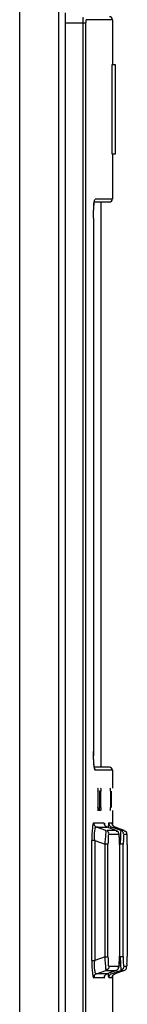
# Model space of a CAD drawing. Header units: inches. Extents: x 0 to 117, y 0 to 83.
# Tile 23 of 69: x 57.5 to 57.784, y 47.725 to 50.331. Entities that reach past the tile are written whole.
import ezdxf

# ---------------------------------------------------------------- set-up
doc = ezdxf.new("R2010")
doc.units = ezdxf.units.IN
doc.header["$LTSCALE"] = 6.431102
doc.header["$MEASUREMENT"] = 0
doc.layers.get('0').update_dxf_attribs({"linetype": 'CONTINUOUS'})

msp = doc.modelspace()

# ---------------------------------------------------------------- linework, layer by layer
at = {"color": 7, "linetype": 'CONTINUOUS'}
for p, q in [((57.4999, 28.1328), (57.4999, 52.5887)), ((57.6032, 28.1247), (57.6032, 52.5887)), ((57.6196, 50.3492), (57.6196, 45.2696)), ((57.6196, 50.3231), (57.6749, 50.3231)), ((57.6671, 45.3113), (57.6671, 50.3231)), ((57.6749, 45.3113), (57.6749, 50.3231)), ((57.7445, 50.331), (57.6758, 50.331)), ((57.7445, 50.331), (57.7445, 50.2119)), ((57.7428, 50.2119), (57.7428, 49.9757)), ((57.7528, 50.2119), (57.7428, 50.2119)), ((57.7528, 49.9757), (57.7528, 50.2119)), ((57.7428, 49.9757), (57.7528, 49.9757)), ((57.7445, 49.9757), (57.7445, 49.8566)), ((57.6975, 49.8487), (57.7361, 49.8487)), ((57.6994, 49.8566), (57.744, 49.8566)), ((57.715, 48.3527), (57.715, 49.8487)), ((57.6946, 49.8054), (57.6946, 48.3949)), ((57.6946, 49.8054), (57.6946, 49.8054)), ((57.6946, 48.396), (57.6946, 48.396)), ((57.7367, 48.3527), (57.6978, 48.3527)), ((57.7445, 48.3448), (57.6994, 48.3448)), ((57.7445, 48.3448), (57.7445, 48.2976)), ((57.7065, 48.2897), (57.7065, 48.2464)), ((57.7103, 48.2897), (57.7103, 48.2464)), ((57.7142, 48.2897), (57.7103, 48.2897)), ((57.7129, 48.2976), (57.7136, 48.2976)), ((57.7142, 48.2464), (57.7142, 48.2897)), ((57.7394, 48.2897), (57.7394, 48.2464)), ((57.742, 48.2464), (57.742, 48.2897)), ((57.7136, 48.2385), (57.7079, 48.2385)), ((57.7103, 48.2464), (57.7142, 48.2464)), ((57.7445, 48.2385), (57.7445, 48.2011)), ((57.6952, 48.2054), (57.723, 48.2054)), ((57.7348, 48.2054), (57.7435, 48.2054)), ((57.7277, 48.1856), (57.7029, 48.1943)), ((57.7067, 48.1943), (57.7029, 48.1943)), ((57.7067, 48.1943), (57.7285, 48.1943)), ((57.7285, 48.1943), (57.7307, 48.1943)), ((57.7307, 48.1943), (57.7307, 48.1943)), ((57.7543, 48.1856), (57.7308, 48.1943)), ((57.7541, 48.1856), (57.7308, 48.1856)), ((57.7557, 48.1896), (57.7425, 48.1943)), ((57.751, 48.1943), (57.7507, 48.1943)), ((57.7518, 48.1943), (57.751, 48.1943)), ((57.7517, 48.1943), (57.7518, 48.1943)), ((57.7755, 48.1857), (57.7518, 48.1943)), ((57.7518, 48.1943), (57.7568, 48.1925)), ((57.7541, 48.1856), (57.7542, 48.1856)), ((57.7542, 48.1856), (57.7542, 48.1856)), ((57.7668, 48.1856), (57.7557, 48.1896)), ((57.7568, 48.1925), (57.7755, 48.1857)), ((57.7755, 48.1857), (57.7682, 48.1857)), ((57.7755, 48.1857), (57.7755, 48.1857)), ((57.6905, 47.8416), (57.6905, 48.159)), ((57.6982, 48.159), (57.6905, 48.159)), ((57.6982, 48.159), (57.6982, 47.8416)), ((57.6982, 48.159), (57.7252, 48.1495)), ((57.7618, 48.1745), (57.7354, 48.1745)), ((57.7833, 48.1746), (57.7745, 48.1746)), ((57.7252, 47.8511), (57.7252, 48.1495)), ((57.733, 48.1495), (57.7252, 48.1495)), ((57.733, 47.8511), (57.733, 48.1495)), ((57.7635, 48.1504), (57.7635, 47.8526)), ((57.7635, 48.1481), (57.7635, 48.1481)), ((57.7734, 48.1491), (57.7657, 48.1491)), ((57.7734, 47.8516), (57.7734, 48.1491)), ((57.7835, 48.1486), (57.7835, 47.8521)), ((57.6905, 47.8416), (57.6982, 47.8416)), ((57.7252, 47.8511), (57.6982, 47.8416)), ((57.7252, 47.8511), (57.733, 47.8511)), ((57.7635, 47.8526), (57.7635, 47.8526)), ((57.7657, 47.8516), (57.7734, 47.8516)), ((57.7662, 47.8453), (57.7657, 47.8516)), ((57.7835, 47.8474), (57.7835, 47.8521)), ((57.7835, 47.8431), (57.7835, 47.8474)), ((57.7029, 47.8063), (57.7277, 47.815)), ((57.7277, 47.815), (57.7517, 47.815)), ((57.7543, 47.815), (57.7308, 47.8063)), ((57.7354, 47.8261), (57.7618, 47.8261)), ((57.7541, 47.815), (57.7389, 47.8093)), ((57.7517, 47.815), (57.7541, 47.815)), ((57.7755, 47.815), (57.7518, 47.8063)), ((57.7542, 47.815), (57.7541, 47.815)), ((57.7542, 47.815), (57.7542, 47.815)), ((57.7556, 47.811), (57.7668, 47.815)), ((57.7755, 47.815), (57.7567, 47.8081)), ((57.7668, 47.815), (57.775, 47.815)), ((57.7745, 47.8261), (57.7828, 47.8261)), ((57.7755, 47.815), (57.7755, 47.815)), ((57.723, 47.7952), (57.6952, 47.7952)), ((57.7107, 47.8063), (57.7029, 47.8063)), ((57.7133, 47.8063), (57.7107, 47.8063)), ((57.7248, 47.8063), (57.7133, 47.8063)), ((57.7307, 47.8063), (57.7248, 47.8063)), ((57.7389, 47.8093), (57.7307, 47.8063)), ((57.7307, 47.8063), (57.7307, 47.8063)), ((57.744, 47.7952), (57.7348, 47.7952)), ((57.7425, 47.8063), (57.7556, 47.811)), ((57.744, 47.7952), (57.7441, 47.7963)), ((57.7445, 47.7987), (57.7445, 47.6007)), ((57.7508, 47.8063), (57.7516, 47.8063)), ((57.7516, 47.8063), (57.7518, 47.8063)), ((57.7567, 47.8081), (57.7518, 47.8063)), ((57.7518, 47.8063), (57.7517, 47.8063))]:
    msp.add_line(p, q, dxfattribs=at)
for points in [[(57.6946, 49.8054), (57.6946, 49.8088), (57.6947, 49.8124), (57.6947, 49.8159), (57.6948, 49.8193), (57.6949, 49.8226), (57.695, 49.8257), (57.6952, 49.8288), (57.6953, 49.8317), (57.6955, 49.8344), (57.6957, 49.837), (57.6959, 49.8394), (57.6961, 49.8416), (57.6963, 49.8436), (57.6965, 49.8455), (57.6967, 49.8471), (57.697, 49.8486), (57.6972, 49.8498), (57.6974, 49.8508), (57.6975, 49.8515)], [(57.6949, 48.3807), (57.6948, 48.3841), (57.6947, 48.3876), (57.6947, 48.3912), (57.6946, 48.3949)], [(57.6951, 48.3743), (57.695, 48.3774), (57.6949, 48.3807)], [(57.6978, 48.3491), (57.6978, 48.3491), (57.6977, 48.3493), (57.6975, 48.35), (57.6973, 48.3509), (57.6971, 48.352), (57.6969, 48.3534), (57.6966, 48.3549), (57.6964, 48.3567), (57.6962, 48.3587), (57.696, 48.3608), (57.6958, 48.3632), (57.6956, 48.3657), (57.6954, 48.3684), (57.6952, 48.3712), (57.6951, 48.3743)], [(57.6952, 48.2054), (57.6952, 48.2048), (57.6952, 48.2041), (57.6953, 48.2035), (57.6954, 48.2029), (57.6956, 48.2022), (57.6958, 48.2016), (57.696, 48.201), (57.6963, 48.2004), (57.6966, 48.1998)], [(57.7348, 48.2054), (57.7348, 48.2045), (57.7349, 48.2036), (57.7351, 48.2027), (57.7354, 48.2018), (57.7357, 48.2009), (57.7361, 48.2001), (57.7365, 48.1993), (57.737, 48.1985), (57.7376, 48.1978)], [(57.7441, 48.2042), (57.7441, 48.2042), (57.7441, 48.2041)], [(57.7461, 48.1988), (57.7453, 48.2), (57.7448, 48.2013), (57.7444, 48.2023), (57.7442, 48.2031), (57.7441, 48.2037), (57.7441, 48.204)], [(57.6966, 48.1998), (57.697, 48.199), (57.6976, 48.1982), (57.6982, 48.1975), (57.6989, 48.1968), (57.6996, 48.1962), (57.7004, 48.1956), (57.7012, 48.1951), (57.702, 48.1947), (57.7029, 48.1943)], [(57.7307, 48.1943), (57.7288, 48.1953), (57.727, 48.1966), (57.7258, 48.1979), (57.7249, 48.1992), (57.7244, 48.2002), (57.7241, 48.2009), (57.7241, 48.2011)], [(57.7376, 48.1978), (57.7381, 48.1973), (57.7385, 48.1968), (57.739, 48.1963), (57.7396, 48.1959), (57.7401, 48.1955), (57.7407, 48.1952), (57.7413, 48.1949), (57.7419, 48.1946), (57.7425, 48.1943)], [(57.7518, 48.1943), (57.751, 48.1946), (57.7495, 48.1955), (57.7481, 48.1965), (57.747, 48.1976), (57.7461, 48.1988)], [(57.7635, 48.1504), (57.7634, 48.1534), (57.7634, 48.1563), (57.7633, 48.1591), (57.7633, 48.1617), (57.7632, 48.1641), (57.7631, 48.1664), (57.7629, 48.1684), (57.7628, 48.1702), (57.7627, 48.1719), (57.7625, 48.1733), (57.7623, 48.1747), (57.7621, 48.176), (57.7617, 48.1773), (57.7613, 48.1787), (57.7605, 48.1802), (57.7594, 48.1819), (57.7578, 48.1835), (57.7557, 48.1849), (57.7542, 48.1856)], [(57.7599, 47.8194), (57.761, 47.8213), (57.7617, 47.8231), (57.7621, 47.8246), (57.7623, 47.826), (57.7625, 47.8276), (57.7627, 47.8294), (57.7629, 47.8314), (57.763, 47.8336), (57.7632, 47.8362), (57.7633, 47.839), (57.7634, 47.842)], [(57.7634, 47.842), (57.7634, 47.8452), (57.7635, 47.8486), (57.7635, 47.8522)], [(57.7542, 47.815), (57.7561, 47.8159), (57.7582, 47.8175), (57.7599, 47.8194)], [(57.723, 47.7952), (57.723, 47.796), (57.7231, 47.7967), (57.7232, 47.7975), (57.7234, 47.7983), (57.7236, 47.799), (57.7239, 47.7997), (57.7242, 47.8005), (57.7246, 47.8011), (57.725, 47.8018)], [(57.7244, 47.8013), (57.7242, 47.8005), (57.7241, 47.7999), (57.7241, 47.7995), (57.7241, 47.7995), (57.7242, 47.7999), (57.7246, 47.8009), (57.7254, 47.8022)], [(57.725, 47.8018), (57.7255, 47.8025), (57.726, 47.8031), (57.7266, 47.8037), (57.7272, 47.8042), (57.7278, 47.8047), (57.7285, 47.8052), (57.7292, 47.8056), (57.73, 47.806), (57.7307, 47.8063)], [(57.7266, 47.8036), (57.7284, 47.8051), (57.7307, 47.8063)], [(57.7441, 47.7965), (57.7441, 47.7965), (57.7441, 47.7964), (57.7441, 47.7966), (57.7441, 47.7969), (57.7442, 47.7974), (57.7444, 47.7982), (57.7447, 47.7991), (57.7452, 47.8003), (57.7458, 47.8015), (57.7466, 47.8026), (57.7476, 47.8037), (57.7483, 47.8043)], [(57.7483, 47.8043), (57.7487, 47.8046), (57.749, 47.8049), (57.7494, 47.8051), (57.7498, 47.8053), (57.7502, 47.8056), (57.7505, 47.8058), (57.7509, 47.806), (57.7514, 47.8061)]]:
    msp.add_lwpolyline(points, dxfattribs=at)
for centre, radius, start, end in [((57.7367, 50.331), 0.00787, 0, 90), ((57.7367, 49.8566), 0.00787, 270.0001, 360), ((58.2663, 48.3966), 0.5717, 180.064, 180.7474), ((58.2265, 48.3961), 0.5319, 180.744, 181.4447), ((57.6915, 48.3448), 0.0079, 359.9696, 39.5377), ((57.7367, 48.3448), 0.00787, 0, 89.9999), ((58.3317, 48.1495), 0.5582, 179.1534, 179.5829), ((58.3927, 48.149), 0.6192, 179.5793, 179.9984), ((57.2664, 47.8529), 0.497, 359.411, 359.9616), ((57.3346, 47.8522), 0.4289, 358.8284, 359.4155), ((56.6659, 47.7599), 1.1036, 4.1252, 4.4394)]:
    msp.add_arc(centre, radius, start, end, dxfattribs=at)
for points, knots in [([(57.6671, 50.3231), (57.6671, 50.325), (57.6672, 50.3295), (57.6669, 50.3329), (57.6676, 50.3376), (57.6677, 50.3355), (57.6678, 50.3348)], [0, 0, 0, 0, 0.355993, 0.810344, 0.875006, 1, 1, 1, 1]), ([(57.6749, 50.3231), (57.6749, 50.3249), (57.6755, 50.3267), (57.6749, 50.331), (57.6758, 50.331)], [0, 0, 0, 0, 0.671766, 1, 1, 1, 1]), ([(57.6946, 49.8054), (57.6946, 49.8167), (57.6963, 49.8329), (57.6956, 49.8513), (57.6987, 49.8561)], [0, 0, 0, 0, 0.662187, 1, 1, 1, 1]), ([(57.6994, 48.3448), (57.6983, 48.3449), (57.6975, 48.3498), (57.6953, 48.3608), (57.695, 48.3735), (57.6948, 48.3827)], [0, 0, 0, 0, 0.080849, 0.286908, 1, 1, 1, 1]), ([(57.7065, 48.2897), (57.7065, 48.2915), (57.7072, 48.2932), (57.7063, 48.2976), (57.7071, 48.2976)], [0, 0, 0, 0, 0.673997, 1, 1, 1, 1]), ([(57.7136, 48.2976), (57.7145, 48.2976), (57.7135, 48.2932), (57.7142, 48.2915), (57.7142, 48.2897)], [0, 0, 0, 0, 0.325495, 1, 1, 1, 1]), ([(57.7394, 48.2897), (57.7394, 48.2915), (57.7402, 48.2932), (57.7388, 48.2976), (57.7396, 48.2976)], [0, 0, 0, 0, 0.676405, 1, 1, 1, 1]), ([(57.7071, 48.2385), (57.7063, 48.2385), (57.7072, 48.2428), (57.7065, 48.2446), (57.7065, 48.2464)], [0, 0, 0, 0, 0.326003, 1, 1, 1, 1]), ([(57.7103, 48.2464), (57.7103, 48.2446), (57.7096, 48.2428), (57.7105, 48.2385), (57.7097, 48.2385)], [0, 0, 0, 0, 0.674503, 1, 1, 1, 1]), ([(57.7142, 48.2464), (57.7142, 48.2446), (57.7135, 48.2428), (57.7145, 48.2385), (57.7136, 48.2385)], [0, 0, 0, 0, 0.674505, 1, 1, 1, 1]), ([(57.7396, 48.2385), (57.7388, 48.2385), (57.7402, 48.2429), (57.7394, 48.2446), (57.7394, 48.2464)], [0, 0, 0, 0, 0.323595, 1, 1, 1, 1]), ([(57.6952, 48.2054), (57.694, 48.2049), (57.6928, 48.1998), (57.6907, 48.1853), (57.6905, 48.1702), (57.6905, 48.159)], [0, 0, 0, 0, 0.079116, 0.285069, 1, 1, 1, 1]), ([(57.7245, 48.1991), (57.7244, 48.2003), (57.7241, 48.2021), (57.7238, 48.204), (57.7235, 48.2046)], [0, 0, 0, 0, 0.614086, 1, 1, 1, 1]), ([(57.7243, 48.1991), (57.724, 48.1998), (57.7238, 48.2015), (57.7246, 48.2031), (57.7252, 48.2038)], [0, 0, 0, 0, 0.445628, 1, 1, 1, 1]), ([(57.7348, 48.2054), (57.7338, 48.2054), (57.7345, 48.1991), (57.7335, 48.1964), (57.7334, 48.1934)], [0, 0, 0, 0, 0.253788, 1, 1, 1, 1]), ([(57.7453, 48.1991), (57.745, 48.1998), (57.7448, 48.2015), (57.7456, 48.2031), (57.7462, 48.2038)], [0, 0, 0, 0, 0.445451, 1, 1, 1, 1]), ([(57.6982, 48.159), (57.6975, 48.1677), (57.6969, 48.176), (57.6996, 48.195), (57.7029, 48.1943)], [0, 0, 0, 0, 0.722718, 1, 1, 1, 1]), ([(57.7307, 48.1943), (57.7294, 48.1948), (57.727, 48.196), (57.7248, 48.1979), (57.7243, 48.1991)], [0, 0, 0, 0, 0.512012, 1, 1, 1, 1]), ([(57.7252, 48.1495), (57.7256, 48.1541), (57.7264, 48.1661), (57.7284, 48.1782), (57.7277, 48.1856)], [0, 0, 0, 0, 0.380703, 1, 1, 1, 1]), ([(57.7277, 48.1856), (57.7297, 48.1849), (57.7342, 48.1833), (57.7344, 48.1778), (57.7332, 48.1762)], [0, 0, 0, 0, 0.523076, 1, 1, 1, 1]), ([(57.7425, 48.1943), (57.7421, 48.1944), (57.7407, 48.1933), (57.7406, 48.1918), (57.7404, 48.1908)], [0, 0, 0, 0, 0.318192, 1, 1, 1, 1]), ([(57.7518, 48.1943), (57.7505, 48.1948), (57.748, 48.196), (57.7459, 48.1979), (57.7453, 48.1991)], [0, 0, 0, 0, 0.512194, 1, 1, 1, 1]), ([(57.7618, 48.1745), (57.7618, 48.1767), (57.7619, 48.1814), (57.7568, 48.1836), (57.7549, 48.183)], [0, 0, 0, 0, 0.524386, 1, 1, 1, 1]), ([(57.7657, 48.1491), (57.7664, 48.1576), (57.768, 48.1694), (57.7669, 48.1805), (57.7676, 48.1851), (57.7668, 48.1856)], [0, 0, 0, 0, 0.700461, 0.916041, 1, 1, 1, 1]), ([(57.7668, 48.1856), (57.7688, 48.1849), (57.7733, 48.1834), (57.7735, 48.1778), (57.7723, 48.1763)], [0, 0, 0, 0, 0.523775, 1, 1, 1, 1]), ([(57.7833, 48.1746), (57.7833, 48.1768), (57.7833, 48.1815), (57.7782, 48.1837), (57.7763, 48.1831)], [0, 0, 0, 0, 0.524112, 1, 1, 1, 1]), ([(57.7354, 48.1745), (57.7331, 48.1746), (57.7346, 48.1612), (57.733, 48.1555), (57.733, 48.1495)], [0, 0, 0, 0, 0.283247, 1, 1, 1, 1]), ([(57.7635, 48.1481), (57.7634, 48.1543), (57.7638, 48.1635), (57.7623, 48.1706), (57.7625, 48.1745), (57.7618, 48.1745)], [0, 0, 0, 0, 0.70524, 0.922427, 1, 1, 1, 1]), ([(57.7745, 48.1746), (57.7733, 48.1738), (57.7749, 48.1666), (57.7736, 48.1619), (57.7735, 48.1578)], [0, 0, 0, 0, 0.263725, 1, 1, 1, 1]), ([(57.7835, 48.1486), (57.7835, 48.1515), (57.7835, 48.1601), (57.7837, 48.1686), (57.7833, 48.1742)], [0, 0, 0, 0, 0.347651, 1, 1, 1, 1]), ([(57.6905, 47.8416), (57.6905, 47.8304), (57.6907, 47.8144), (57.6929, 47.8014), (57.694, 47.7952), (57.6952, 47.7952)], [0, 0, 0, 0, 0.713995, 0.923137, 1, 1, 1, 1]), ([(57.7029, 47.8063), (57.6996, 47.8057), (57.6969, 47.8245), (57.6975, 47.8329), (57.6982, 47.8416)], [0, 0, 0, 0, 0.277766, 1, 1, 1, 1]), ([(57.7277, 47.815), (57.7278, 47.816), (57.7271, 47.8281), (57.7261, 47.8401), (57.7252, 47.8511)], [0, 0, 0, 0, 0.082857, 1, 1, 1, 1]), ([(57.733, 47.8511), (57.733, 47.8451), (57.7346, 47.839), (57.7331, 47.8265), (57.7354, 47.8261)], [0, 0, 0, 0, 0.717376, 1, 1, 1, 1]), ([(57.7618, 47.8261), (57.7634, 47.8266), (57.7619, 47.8347), (57.7633, 47.8392), (57.7634, 47.8434)], [0, 0, 0, 0, 0.273523, 1, 1, 1, 1]), ([(57.7668, 47.815), (57.7687, 47.8163), (57.7659, 47.8266), (57.767, 47.8335), (57.7666, 47.8393)], [0, 0, 0, 0, 0.284597, 1, 1, 1, 1]), ([(57.7734, 47.8516), (57.7734, 47.8486), (57.7737, 47.8403), (57.773, 47.8318), (57.7743, 47.8265)], [0, 0, 0, 0, 0.350386, 1, 1, 1, 1]), ([(57.7833, 47.8261), (57.7839, 47.8274), (57.7827, 47.8335), (57.7835, 47.8389), (57.7835, 47.8431)], [0, 0, 0, 0, 0.266095, 1, 1, 1, 1]), ([(57.7354, 47.8261), (57.7354, 47.8239), (57.7355, 47.8193), (57.7304, 47.8171), (57.7285, 47.8177)], [0, 0, 0, 0, 0.524865, 1, 1, 1, 1]), ([(57.7541, 47.815), (57.7547, 47.8152), (57.7559, 47.8157), (57.7571, 47.8164), (57.7577, 47.8168)], [0, 0, 0, 0, 0.485853, 1, 1, 1, 1]), ([(57.7577, 47.8168), (57.7583, 47.8172), (57.7594, 47.818), (57.7602, 47.8192), (57.7605, 47.8198)], [0, 0, 0, 0, 0.520216, 1, 1, 1, 1]), ([(57.7605, 47.8198), (57.7608, 47.8204), (57.761, 47.8222), (57.7602, 47.8237), (57.7596, 47.8244)], [0, 0, 0, 0, 0.444523, 1, 1, 1, 1]), ([(57.7745, 47.8261), (57.7745, 47.8239), (57.7746, 47.8192), (57.7695, 47.817), (57.7676, 47.8176)], [0, 0, 0, 0, 0.524122, 1, 1, 1, 1]), ([(57.7755, 47.815), (57.7768, 47.8154), (57.7793, 47.8166), (57.7814, 47.8186), (57.782, 47.8198)], [0, 0, 0, 0, 0.512131, 1, 1, 1, 1]), ([(57.782, 47.8198), (57.7822, 47.8204), (57.7825, 47.8222), (57.7817, 47.8237), (57.7811, 47.8244)], [0, 0, 0, 0, 0.445481, 1, 1, 1, 1]), ([(57.7029, 47.8063), (57.7, 47.8052), (57.6948, 47.8022), (57.6966, 47.7978), (57.6973, 47.7969)], [0, 0, 0, 0, 0.72474, 1, 1, 1, 1]), ([(57.723, 47.7952), (57.7234, 47.7954), (57.7238, 47.7973), (57.7241, 47.7988), (57.7243, 47.8)], [0, 0, 0, 0, 0.298757, 1, 1, 1, 1]), ([(57.7334, 47.8072), (57.7334, 47.8058), (57.7337, 47.8021), (57.7338, 47.7983), (57.7344, 47.796)], [0, 0, 0, 0, 0.358835, 1, 1, 1, 1]), ([(57.7425, 47.8063), (57.7405, 47.8055), (57.7361, 47.804), (57.7357, 47.7984), (57.737, 47.7969)], [0, 0, 0, 0, 0.523938, 1, 1, 1, 1])]:
    msp.add_open_spline(points, degree=3, knots=knots, dxfattribs=at)
msp.add_open_spline([(57.744, 47.7952), (57.744, 47.7986), (57.7457, 47.8022), (57.7483, 47.8043)], degree=3, dxfattribs=at)

doc.saveas('drawing.dxf')
